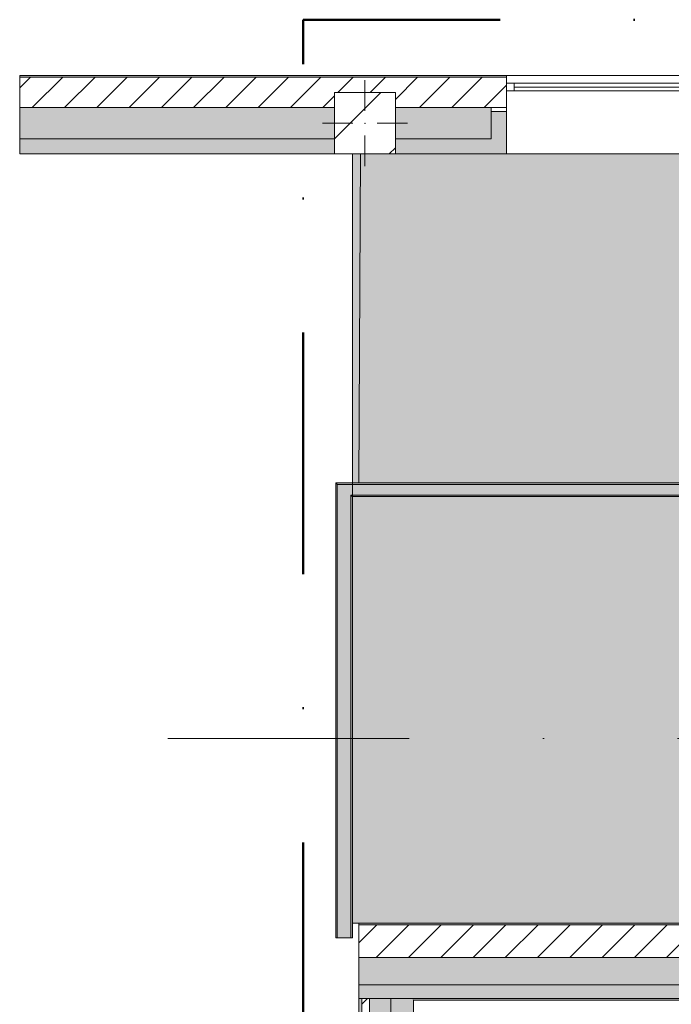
# Model space of a CAD drawing. Header units: millimetres. Extents: x -30280 to 133660, y -81242 to 8968.
# Tile 6 of 45: x -30280 to -25996, y -1726 to 4746. Entities that reach past the tile are written whole.
import ezdxf

# ---------------------------------------------------------------- set-up
doc = ezdxf.new("R2010")
doc.units = ezdxf.units.MM
doc.header["$MEASUREMENT"] = 0
for name, pattern in [('Dot & Dashed', [3351.388812, 1587.5, -881.944444, 0, -881.944368]), ('Punto & Rayas', [3351.388812, 1587.5, -881.944444, 0, -881.944368]), ('Wipeout_Contour', [1000, 0, -1000])]:
    doc.linetypes.add(name, pattern=pattern)
for name, color, linetype, lineweight, true_color in [('01_2D_Ambit_Pluma_Nº__242', 7, 'Continuous', 50, 0xfb0013), ('12_FAÇ_Façana_Pluma_Nº__102', 7, 'Continuous', 5, 0xcccccc), ('12_FAÇ_Façana_Pluma_Nº__174', 7, 'Continuous', 13, 0xe4ad2c), ('12_FAÇ_Façana_Pluma_Nº__176', 7, 'Continuous', 15, 0x93a0c6), ('12_FAÇ_Façana_Pluma_Nº__43', 7, 'Continuous', 5, 0xa4a4a6), ('14_PAV_Paviment existent_Pluma_Nº__197', 7, 'Continuous', 0, 0xffe68e), ('Demolido_07_CR_Cel Ras_Pluma_Nº__102', 7, 'Continuous', 5, 0xcccccc), ('Demolido_12_FAÇ_Façana_Pluma_Nº__102', 7, 'Continuous', 5, 0xcccccc), ('Demolido_12_FAÇ_Façana_Pluma_Nº__176', 7, 'Continuous', 15, 0x93a0c6), ('Ventanas Archicad_Pluma_Nº__23', 7, 'Continuous', 5, 0xa4a4a6), ('Ventanas Archicad_Pluma_Nº__3', 7, 'Continuous', 5, 0xa4a4a4), ('Ventanas Archicad_Pluma_Nº__43', 7, 'Continuous', 5, 0xa4a4a6)]:
    doc.layers.add(name, color=color, linetype=linetype, lineweight=lineweight, true_color=true_color)
for name, color, linetype in [('10_ESTR_Pilars', 7, 'Continuous'), ('12_FAÇ_Façana', 7, 'Continuous'), ('14_PAV_Paviment existent', 7, 'Continuous'), ('16_SEC_Seccions EA', 7, 'Continuous'), ('Demolido_07_CR_Cel Ras', 7, 'Continuous'), ('Demolido_12_FAÇ_Façana', 7, 'Continuous'), ('Ventanas Archicad', 7, 'Continuous')]:
    doc.layers.add(name, color=color, linetype=linetype)
for name, color, linetype, lineweight in [('10_ESTR_Pilars_Pluma_Nº__20', 1, 'Continuous', 5), ('10_ESTR_Pilars_Pluma_Nº__28', 7, 'Continuous', 20), ('10_ESTR_Pilars_Pluma_Nº__42', 8, 'Continuous', 25), ('12_FAÇ_Façana_Pluma_Nº__2', 8, 'Continuous', 5), ('12_FAÇ_Façana_Pluma_Nº__7', 7, 'Continuous', 5), ('14_PAV_Paviment existent_Pluma_Nº__89', 7, 'Continuous', 5), ('16_SEC_Seccions EA_Pluma_Nº__192', 150, 'Continuous', 0), ('Demolido_12_FAÇ_Façana_Pluma_Nº__7', 7, 'Continuous', 5), ('Ventanas Archicad_Pluma_Nº__7', 7, 'Continuous', 5)]:
    doc.layers.add(name, color=color, linetype=linetype, lineweight=lineweight)
pattern_1 = [(45, (0, 0), (-106.066, 106.066), [])]

# ---------------------------------------------------------------- blocks, each defined once
blk = doc.blocks.new('Forjado_1_3', base_point=(5758.9, 1700.9))
at = {"layer": '14_PAV_Paviment existent_Pluma_Nº__197', "linetype": 'Continuous', "lineweight": 0, "true_color": 0x3f3923}
blk.add_hatch(color=39, dxfattribs=at).paths.add_polyline_path([(5758.9, 1700.9), (5758.9, 3863.5), (-28038.7, 3863.5), (-28050.8, 1700.9)])
at = {"layer": '14_PAV_Paviment existent_Pluma_Nº__89', "color": 7, "linetype": 'Continuous', "lineweight": 5, "flags": 128}
blk.add_lwpolyline([(5758.9, 1700.9), (-28050.8, 1700.9), (-28038.7, 3863.5), (5758.9, 3863.5)], close=True, dxfattribs=at)
blk = doc.blocks.new('Forjado_3_3', base_point=(-28092.2, -1194))
at = {"layer": 'Demolido_07_CR_Cel Ras', "linetype": 'Continuous', "lineweight": 0, "true_color": 0x3f3f3f}
blk.add_hatch(color=250, dxfattribs=at).paths.add_polyline_path([(-28092.2, -1194), (-1681.1, -1194), (-1681.1, -12339), (-1971.1, -12439), (-18763.6, -12339), (-18763.6, -17084), (-1670.4, -17244), (5828.9, -17239), (5828.9, -16789), (6428.9, -16799), (6428.9, -12439), (6178.9, -12439), (6061.7, -1189.8), (7253.9, -1194), (7253.9, 3863.5), (-28092.2, 3863.5)])
at = {"layer": 'Demolido_07_CR_Cel Ras_Pluma_Nº__102', "color": 254, "linetype": 'Continuous', "lineweight": 5, "true_color": 0xcccccc, "flags": 128}
blk.add_lwpolyline([(-28092.2, -1194), (-1681.1, -1194), (-1681.1, -12339), (-1971.1, -12439), (-18763.6, -12339), (-18763.6, -17084), (-1670.4, -17244), (5828.9, -17239), (5828.9, -16789), (6428.9, -16799), (6428.9, -12439), (6178.9, -12439), (6061.7, -1189.8), (7253.9, -1194), (7253.9, 3863.5), (-28092.2, 3863.5)], close=True, dxfattribs=at)
blk = doc.blocks.new('Ventana Vertical Multi-Faja 27_4')
at = {"layer": 'Ventanas Archicad_Pluma_Nº__23', "color": 253, "linetype": 'Continuous', "lineweight": 5, "true_color": 0xa4a4a6}
for p, q in [((-600, 0), (-550, 0)), ((-550, 0), (-550, -50)), ((550, -50), (550, 0)), ((550, 0), (600, 0)), ((-550, -50), (-600, -50)), ((600, -50), (550, -50))]:
    blk.add_line(p, q, dxfattribs=at)
at = {"layer": 'Ventanas Archicad_Pluma_Nº__3', "color": 253, "linetype": 'Continuous', "lineweight": 5, "true_color": 0xa4a4a4}
for p, q in [((-600, 50), (600, 50)), ((-550, 0), (550, 0)), ((-550, -25), (550, -25)), ((550, -50), (-550, -50)), ((-600, -465), (600, -465))]:
    blk.add_line(p, q, dxfattribs=at)
at = {"layer": 'Ventanas Archicad_Pluma_Nº__43', "color": 253, "linetype": 'Continuous', "lineweight": 5, "true_color": 0xa4a4a6}
for p, q in [((-600, -160), (-600, -185)), ((600, -160), (600, -185))]:
    blk.add_line(p, q, dxfattribs=at)
at = {"layer": 'Ventanas Archicad_Pluma_Nº__7', "color": 7, "linetype": 'Continuous', "lineweight": 5}
for p, q in [((-600, 50), (-600, 40)), ((-600, 40), (-600, 0)), ((-600, 0), (-600, -50)), ((-600, 0), (-600, -50)), ((600, 50), (600, 40)), ((600, 40), (600, 0)), ((600, 0), (600, -50)), ((600, 0), (600, -50)), ((-600, -50), (-600, -160)), ((600, -50), (600, -160)), ((-600, -185), (-600, -365)), ((-600, -185), (-600, -365)), ((600, -185), (600, -365)), ((600, -185), (600, -365)), ((-600, -365), (-600, -465)), ((-600, -365), (-600, -465)), ((600, -365), (600, -465)), ((600, -365), (600, -465))]:
    blk.add_line(p, q, dxfattribs=at)
blk = doc.blocks.new('Muro_3_3', base_point=(11882.6, 4378.5))
at = {"layer": '12_FAÇ_Façana', "linetype": 'Continuous', "lineweight": 0, "true_color": 0x000000}
h = blk.add_hatch(dxfattribs=at)
h.set_pattern_fill('Yeso_0003', color=18, style=0, pattern_type=2)
h.set_pattern_definition([(0, (0, 0), (0, 375), [0, -375])])
h.paths.add_polyline_path([(-27079.1, 4168.5), (-27179.1, 4168.5), (-27179.1, 4143.5), (-27079.1, 4143.5)])
at = {"layer": '12_FAÇ_Façana_Pluma_Nº__102', "linetype": 'Continuous', "lineweight": 0, "true_color": 0xe5e5e5}
for points in [[(-27179.1, 3963.5), (-27079.1, 3863.5), (-27079.1, 4143.5), (-27179.1, 4143.5)], [(-30280.1, 3963.5), (-30280.1, 3863.5), (-28209.8, 3863.5), (-28209.8, 3963.5)], [(-27809.8, 3963.5), (-27809.8, 3863.5), (-27079.1, 3863.5), (-27179.1, 3963.5)]]:
    blk.add_hatch(color=254, dxfattribs=at).paths.add_polyline_path(points)
at = {"layer": '12_FAÇ_Façana_Pluma_Nº__174', "linetype": 'Continuous', "lineweight": 13, "true_color": 0xe4ad2c}
for points in [[(-30280.1, 3963.5), (-28209.8, 3963.5), (-28209.8, 4168.5), (-30280.1, 4168.5)], [(-27809.8, 4168.5), (-27809.8, 3963.5), (-27179.1, 3963.5), (-27179.1, 4143.5), (-27179.1, 4168.5)]]:
    blk.add_hatch(color=42, dxfattribs=at).paths.add_polyline_path(points)
at = {"layer": '12_FAÇ_Façana_Pluma_Nº__176', "linetype": 'Continuous', "lineweight": 0, "true_color": 0x495063}
blk.add_hatch(color=251, dxfattribs=at).paths.add_polyline_path([(-30280.1, 4368.5), (-27079.1, 4368.5), (-27079.1, 4378.5), (-30280.1, 4378.5)])
at = {"layer": '12_FAÇ_Façana_Pluma_Nº__2', "linetype": 'Continuous', "lineweight": 5}
h = blk.add_hatch(dxfattribs=at)
h.set_pattern_fill('Ceramic_0003', color=8, style=0, pattern_type=2)
h.set_pattern_definition(pattern_1)
h.paths.add_polyline_path([(-30280.1, 4368.5), (-30280.1, 4168.5), (-28209.8, 4168.5), (-28209.8, 4268), (-27809.8, 4268), (-27809.8, 4168.5), (-27079.1, 4168.5), (-27079.1, 4368.5)])
at = {"layer": '12_FAÇ_Façana_Pluma_Nº__43', "color": 253, "linetype": 'Continuous', "lineweight": 5, "true_color": 0xa4a4a6}
for p, q in [((-27179.1, 4168.5), (-27079.1, 4168.5)), ((-27179.1, 4143.5), (-27179.1, 4168.5)), ((-27079.1, 4143.5), (-27179.1, 4143.5)), ((-27079.1, 4168.5), (-27079.1, 4143.5))]:
    blk.add_line(p, q, dxfattribs=at)
at = {"layer": '12_FAÇ_Façana_Pluma_Nº__7', "color": 7, "linetype": 'Continuous', "lineweight": 5}
for p, q in [((-27079.1, 4368.5), (-30280.1, 4368.5)), ((-27079.1, 4378.5), (-27079.1, 4368.5)), ((-27079.1, 4368.5), (-27079.1, 4328.5)), ((-27079.1, 4328.5), (-27079.1, 4278.5)), ((-27079.1, 4278.5), (-27079.1, 4168.5)), ((-28209.8, 4168.5), (-30280.1, 4168.5)), ((-27179.1, 4168.5), (-27809.8, 4168.5)), ((-27179.1, 3963.5), (-27179.1, 4143.5)), ((-27079.1, 4143.5), (-27079.1, 3963.5)), ((-27079.1, 4143.5), (-27079.1, 3963.5)), ((-30280.1, 3963.5), (-28209.8, 3963.5)), ((-27809.8, 3963.5), (-27179.1, 3963.5)), ((-27079.1, 3963.5), (-27079.1, 3863.5)), ((-27079.1, 3963.5), (-27079.1, 3863.5))]:
    blk.add_line(p, q, dxfattribs=at)
at = {"layer": '12_FAÇ_Façana_Pluma_Nº__7', "color": 7, "linetype": 'Continuous', "lineweight": 5, "flags": 128}
for points in [[(-27079.1, 4378.5), (-30280.1, 4378.5)], [(-30280.1, 4378.5), (-30280.1, 3863.5)], [(-30280.1, 3863.5), (-28209.8, 3863.5)], [(-27809.8, 3863.5), (-27079.1, 3863.5)]]:
    blk.add_lwpolyline(points, dxfattribs=at)
at = {"layer": 'Ventanas Archicad', "color": 253, "linetype": 'Continuous', "lineweight": 5, "true_color": 0xa4a4a6, "zscale": 1000}
blk.add_blockref('Ventana Vertical Multi-Faja 27_4', (-26479.1, 4328.5), dxfattribs=at)
blk = doc.blocks.new('Muro_4_3', base_point=(-28050.8, -1194))
at = {"layer": '12_FAÇ_Façana_Pluma_Nº__102', "linetype": 'Continuous', "lineweight": 0, "true_color": 0xe5e5e5}
for points in [[(-28050.8, -1599), (-28050.8, -1689), (-28030.8, -1689), (-28030.8, -1599)], [(-28030.8, -1599), (-28030.8, -1689), (-27980.8, -1689), (-27980.8, -1599)], [(-27980.8, -1599), (-27980.8, -1689), (-27840.8, -1689), (-27840.8, -1599)], [(-27840.8, -1599), (-27840.8, -1689), (-27698, -1689), (-27762.1, -1599)], [(-27698, -1689), (-25366.4, -1689), (-25366.4, -1599), (-27762.1, -1599)], [(-27690.8, -1699), (-25366.4, -1699), (-25366.4, -1689), (-27690.8, -1689)]]:
    blk.add_hatch(color=254, dxfattribs=at).paths.add_polyline_path(points)
at = {"layer": '12_FAÇ_Façana_Pluma_Nº__174', "linetype": 'Continuous', "lineweight": 13, "true_color": 0xe4ad2c}
for points in [[(-28050.8, -1419), (-28050.8, -1599), (-28030.8, -1599), (-28030.8, -1419)], [(-28030.8, -1419), (-28030.8, -1599), (-27980.8, -1599), (-27980.8, -1419)], [(-27980.8, -1419), (-27980.8, -1599), (-27840.8, -1599), (-27840.8, -1488.6), (-27890.5, -1419)], [(-27762.1, -1599), (-25366.4, -1599), (-25366.4, -1419), (-27890.5, -1419)], [(-27762.1, -1599), (-27840.8, -1488.6), (-27840.8, -1599)]]:
    blk.add_hatch(color=42, dxfattribs=at).paths.add_polyline_path(points)
at = {"layer": '12_FAÇ_Façana_Pluma_Nº__176', "linetype": 'Continuous', "lineweight": 0, "true_color": 0x495063}
for points in [[(-28050.8, -1204), (-28043.7, -1204), (-28050.8, -1194)], [(-25366.4, -1194), (-28050.8, -1194), (-28043.7, -1204), (-25366.4, -1204)]]:
    blk.add_hatch(color=251, dxfattribs=at).paths.add_polyline_path(points)
at = {"layer": '12_FAÇ_Façana_Pluma_Nº__2', "linetype": 'Continuous', "lineweight": 5}
h = blk.add_hatch(dxfattribs=at)
h.set_pattern_fill('Ceramic_0003', color=8, style=0, pattern_type=2)
h.set_pattern_definition(pattern_1)
h.paths.add_polyline_path([(-28050.8, -1204), (-28050.8, -1419), (-28030.8, -1419), (-28030.8, -1222), (-28043.7, -1204)])
h = blk.add_hatch(dxfattribs=at)
h.set_pattern_fill('Ceramic_0003', color=8, style=0, pattern_type=2)
h.set_pattern_definition(pattern_1)
h.paths.add_polyline_path([(-27890.5, -1419), (-25366.4, -1419), (-25366.4, -1204), (-28043.7, -1204)])
h = blk.add_hatch(dxfattribs=at)
h.set_pattern_fill('Ceramic_0003', color=8, style=0, pattern_type=2)
h.set_pattern_definition(pattern_1)
h.paths.add_polyline_path([(-27980.8, -1419), (-27980.8, -1292.2), (-28030.8, -1222), (-28030.8, -1419)])
h = blk.add_hatch(dxfattribs=at)
h.set_pattern_fill('Ceramic_0003', color=8, style=0, pattern_type=2)
h.set_pattern_definition(pattern_1)
h.paths.add_polyline_path([(-27890.5, -1419), (-27980.8, -1292.2), (-27980.8, -1419)])
at = {"layer": '12_FAÇ_Façana_Pluma_Nº__7', "color": 7, "linetype": 'Continuous', "lineweight": 5}
for p, q in [((-28043.7, -1204), (-28050.8, -1204)), ((-25366.4, -1204), (-28043.7, -1204)), ((-28030.8, -1419), (-28050.8, -1419)), ((-27980.8, -1419), (-28030.8, -1419)), ((-27890.5, -1419), (-27980.8, -1419)), ((-27890.5, -1419), (-25366.4, -1419)), ((-28030.8, -1599), (-28050.8, -1599)), ((-27980.8, -1599), (-28030.8, -1599)), ((-27840.8, -1599), (-27980.8, -1599)), ((-27762.1, -1599), (-27840.8, -1599)), ((-27762.1, -1599), (-25366.4, -1599)), ((-28030.8, -1689), (-28050.8, -1689)), ((-27980.8, -1689), (-28030.8, -1689)), ((-27840.8, -1689), (-27980.8, -1689)), ((-27698, -1689), (-27840.8, -1689)), ((-27698, -1689), (-25366.4, -1689))]:
    blk.add_line(p, q, dxfattribs=at)
at = {"layer": '12_FAÇ_Façana_Pluma_Nº__7', "color": 7, "linetype": 'Continuous', "lineweight": 5, "flags": 128}
for points in [[(-28050.8, -1194), (-28050.8, -1204)], [(-25366.4, -1194), (-28050.8, -1194)], [(-28050.8, -1204), (-28050.8, -1419)], [(-25366.4, -1204), (-25366.4, -1194)], [(-25366.4, -1419), (-25366.4, -1204)], [(-28050.8, -1419), (-28050.8, -1599)], [(-25366.4, -1599), (-25366.4, -1419)], [(-28050.8, -1599), (-28050.8, -1689)], [(-25366.4, -1689), (-25366.4, -1599)], [(-27690.8, -1699), (-25366.4, -1699)], [(-25366.4, -1699), (-25366.4, -1689)]]:
    blk.add_lwpolyline(points, dxfattribs=at)
blk = doc.blocks.new('Muro_36_3', base_point=(-28050.8, -9965))
at = {"layer": '12_FAÇ_Façana_Pluma_Nº__102', "linetype": 'Continuous', "lineweight": 0, "true_color": 0xe5e5e5}
for points in [[(-27840.8, -1699), (-27690.8, -1699), (-27698, -1689), (-27840.8, -1689)], [(-27690.8, -1699), (-27840.8, -1699), (-27840.8, -6834), (-27817.9, -6834), (-27817.9, -7234), (-27840.8, -7234), (-27840.8, -9965), (-27690.8, -9965)], [(-27698, -1689), (-27690.8, -1699), (-27690.8, -1689)]]:
    blk.add_hatch(color=254, dxfattribs=at).paths.add_polyline_path(points)
at = {"layer": '12_FAÇ_Façana_Pluma_Nº__174', "linetype": 'Continuous', "lineweight": 13, "true_color": 0xe4ad2c}
for points in [[(-27840.8, -1689), (-27980.8, -1689), (-27980.8, -6834), (-27840.8, -6834)], [(-27980.8, -7234), (-27980.8, -9965), (-27840.8, -9965), (-27840.8, -7234)]]:
    blk.add_hatch(color=42, dxfattribs=at).paths.add_polyline_path(points)
at = {"layer": '12_FAÇ_Façana_Pluma_Nº__176', "linetype": 'Continuous', "lineweight": 0, "true_color": 0x495063}
for points in [[(-28030.8, -1689), (-28050.8, -1689), (-28050.8, -6834), (-28030.8, -6834)], [(-28050.8, -7234), (-28050.8, -9965), (-28030.8, -9965), (-28030.8, -7234)]]:
    blk.add_hatch(color=251, dxfattribs=at).paths.add_polyline_path(points)
at = {"layer": '12_FAÇ_Façana_Pluma_Nº__2', "linetype": 'Continuous', "lineweight": 5}
h = blk.add_hatch(dxfattribs=at)
h.set_pattern_fill('Ceramic_0003', color=8, style=0, pattern_type=2)
h.set_pattern_definition(pattern_1)
h.paths.add_polyline_path([(-27980.8, -1689), (-28030.8, -1689), (-28030.8, -6834), (-27980.8, -6834)])
h = blk.add_hatch(dxfattribs=at)
h.set_pattern_fill('Ceramic_0003', color=8, style=0, pattern_type=2)
h.set_pattern_definition(pattern_1)
h.paths.add_polyline_path([(-28030.8, -7234), (-28030.8, -9965), (-27980.8, -9965), (-27980.8, -7234)])
at = {"layer": '12_FAÇ_Façana_Pluma_Nº__7', "color": 7, "linetype": 'Continuous', "lineweight": 5}
for p, q in [((-28030.8, -1689), (-28050.8, -1689)), ((-28030.8, -1689), (-28030.8, -6834)), ((-27980.8, -1689), (-28030.8, -1689)), ((-27980.8, -1689), (-27980.8, -6834)), ((-27840.8, -1689), (-27980.8, -1689)), ((-27840.8, -1689), (-27840.8, -1699)), ((-27698, -1689), (-27840.8, -1689)), ((-27840.8, -1699), (-27840.8, -6834)), ((-28030.8, -7234), (-28030.8, -9965)), ((-27980.8, -7234), (-27980.8, -9965)), ((-27840.8, -7234), (-27840.8, -9965))]:
    blk.add_line(p, q, dxfattribs=at)
at = {"layer": '12_FAÇ_Façana_Pluma_Nº__7', "color": 7, "linetype": 'Continuous', "lineweight": 5, "flags": 128}
for points in [[(-28050.8, -1689), (-28050.8, -6834)], [(-27690.8, -9965), (-27690.8, -1699)], [(-28050.8, -7234), (-28050.8, -9965)], [(-27840.8, -9965), (-27870.8, -9965)], [(-27690.8, -9965), (-27720.8, -9965)]]:
    blk.add_lwpolyline(points, dxfattribs=at)
blk = doc.blocks.new('Muro_92_3', base_point=(-28092.2, 1610.9))
at = {"layer": 'Demolido_12_FAÇ_Façana_Pluma_Nº__102', "linetype": 'Continuous', "lineweight": 0, "true_color": 0xe5e5e5}
for points in [[(-23961.1, 1690.9), (-28102.2, 1690.9), (-28102.2, 1620.9), (-23961.1, 1620.9)], [(-23871.1, 1690.9), (-23961.1, 1690.9), (-23961.1, 1620.9), (-23871.1, 1620.9)], [(-23871.1, 1620.9), (-18871.1, 1620.9), (-18871.1, 1690.9), (-23871.1, 1690.9)], [(-18871.1, 1690.9), (-18871.1, 1620.9), (-18861.1, 1620.9), (-18861.1, 1690.9)]]:
    blk.add_hatch(color=254, dxfattribs=at).paths.add_polyline_path(points)
at = {"layer": 'Demolido_12_FAÇ_Façana_Pluma_Nº__176', "linetype": 'Continuous', "lineweight": 0, "true_color": 0x495063}
for points in [[(-28202.2, 1690.9), (-28192.2, 1690.9), (-28192.2, 1692.7), (-28202.2, 1700.9)], [(-28202.2, 1700.9), (-28192.2, 1692.7), (-28192.2, 1700.9)], [(-28192.2, 1692.7), (-28190, 1690.9), (-18871.1, 1690.9), (-18871.1, 1700.9), (-28192.2, 1700.9)], [(-28190, 1690.9), (-28192.2, 1692.7), (-28192.2, 1690.9)], [(-28102.2, 1620.9), (-28102.2, 1619), (-28092.2, 1610.9), (-28092.2, 1620.9)], [(-28092.2, 1610.9), (-28102.2, 1619), (-28102.2, 1610.9)], [(-23971.1, 1620.9), (-28092.2, 1620.9), (-28092.2, 1610.9), (-23971.1, 1610.9)], [(-23961.1, 1620.9), (-23971.1, 1620.9), (-23971.1, 1610.9), (-23961.1, 1610.9)], [(-23861.1, 1620.9), (-23871.1, 1620.9), (-23871.1, 1610.9), (-23861.1, 1610.9)], [(-23861.1, 1610.9), (-18871.1, 1610.9), (-18871.1, 1620.9), (-23861.1, 1620.9)]]:
    blk.add_hatch(color=251, dxfattribs=at).paths.add_polyline_path(points)
at = {"layer": 'Demolido_12_FAÇ_Façana_Pluma_Nº__7', "color": 7, "linetype": 'Continuous', "lineweight": 5}
for p, q in [((-28190, 1690.9), (-28192.2, 1690.9)), ((-28102.2, 1690.9), (-28190, 1690.9)), ((-23961.1, 1690.9), (-28102.2, 1690.9)), ((-23871.1, 1690.9), (-23961.1, 1690.9)), ((-18871.1, 1690.9), (-23871.1, 1690.9)), ((-18861.1, 1690.9), (-18871.1, 1690.9)), ((-28102.2, 1620.9), (-28102.2, 1619)), ((-28102.2, 1620.9), (-23961.1, 1620.9)), ((-28102.2, 1619), (-28102.2, 1610.9)), ((-23961.1, 1620.9), (-23961.1, 1610.9)), ((-23871.1, 1610.9), (-23871.1, 1620.9)), ((-23871.1, 1620.9), (-18871.1, 1620.9)), ((-18871.1, 1620.9), (-18861.1, 1620.9))]:
    blk.add_line(p, q, dxfattribs=at)
at = {"layer": 'Demolido_12_FAÇ_Façana_Pluma_Nº__7', "color": 7, "linetype": 'Continuous', "lineweight": 5, "flags": 128}
for points in [[(-28202.2, 1700.9), (-28202.2, 1690.9)], [(-18871.1, 1700.9), (-28202.2, 1700.9)], [(-28092.2, 1610.9), (-23971.1, 1610.9)], [(-23861.1, 1610.9), (-18871.1, 1610.9)]]:
    blk.add_lwpolyline(points, dxfattribs=at)
blk = doc.blocks.new('Muro_96_3', base_point=(-28092.2, -1289))
at = {"layer": 'Demolido_12_FAÇ_Façana_Pluma_Nº__102', "linetype": 'Continuous', "lineweight": 0, "true_color": 0xe5e5e5}
for points in [[(-28192.2, 1690.9), (-28192.2, 1620.9), (-28104.4, 1620.9), (-28190, 1690.9)], [(-28102.2, 1690.9), (-28190, 1690.9), (-28104.4, 1620.9), (-28102.2, 1620.9)], [(-28192.2, 1620.9), (-28192.2, -1289), (-28102.2, -1289), (-28102.2, 1619), (-28104.4, 1620.9)], [(-28102.2, 1620.9), (-28104.4, 1620.9), (-28102.2, 1619)]]:
    blk.add_hatch(color=254, dxfattribs=at).paths.add_polyline_path(points)
at = {"layer": 'Demolido_12_FAÇ_Façana_Pluma_Nº__176', "linetype": 'Continuous', "lineweight": 0, "true_color": 0x495063}
for points in [[(-28202.2, 1690.9), (-28202.2, -1289), (-28192.2, -1289), (-28192.2, 1690.9)], [(-28102.2, 1610.9), (-28102.2, -1289), (-28092.2, -1289), (-28092.2, 1610.9)]]:
    blk.add_hatch(color=251, dxfattribs=at).paths.add_polyline_path(points)
at = {"layer": 'Demolido_12_FAÇ_Façana_Pluma_Nº__7', "color": 7, "linetype": 'Continuous', "lineweight": 5}
for p, q in [((-28192.2, 1690.9), (-28192.2, 1620.9)), ((-28190, 1690.9), (-28192.2, 1690.9)), ((-28102.2, 1690.9), (-28190, 1690.9)), ((-28192.2, 1620.9), (-28192.2, -1289)), ((-28102.2, 1620.9), (-28102.2, 1619)), ((-28102.2, 1619), (-28102.2, 1610.9)), ((-28102.2, -1289), (-28102.2, 1610.9))]:
    blk.add_line(p, q, dxfattribs=at)
at = {"layer": 'Demolido_12_FAÇ_Façana_Pluma_Nº__7', "color": 7, "linetype": 'Continuous', "lineweight": 5, "flags": 128}
for points in [[(-28202.2, 1690.9), (-28202.2, -1289)], [(-28092.2, -1289), (-28092.2, 1610.9)], [(-28192.2, -1289), (-28202.2, -1289)], [(-28102.2, -1289), (-28192.2, -1289)], [(-28092.2, -1289), (-28102.2, -1289)]]:
    blk.add_lwpolyline(points, dxfattribs=at)
blk = doc.blocks.new('Pilar_36_3', base_point=(-28009.8, 4065.7))
at = {"color": 254, "linetype": 'Wipeout_Contour', "lineweight": 0, "ltscale": 113216.11852}
blk.add_wipeout([(-28209.8, 3863.5), (-27809.8, 3863.5), (-27809.8, 4268), (-28209.8, 4268)], dxfattribs=at).dxf.layer = '10_ESTR_Pilars'
at = {"layer": '10_ESTR_Pilars_Pluma_Nº__42', "linetype": 'Continuous', "lineweight": 25}
h = blk.add_hatch(dxfattribs=at)
h.set_pattern_fill('00_GCT_trama_45º_e1_400__07', color=8, style=0, pattern_type=2)
h.set_pattern_definition([(45, (0, 0), (-229.8097, 229.8097), [])])
h.paths.add_polyline_path([(-28209.8, 3863.5), (-27809.8, 3863.5), (-27809.8, 4268), (-28209.8, 4268)])
at = {"layer": '10_ESTR_Pilars_Pluma_Nº__20', "color": 1, "linetype": 'Continuous', "lineweight": 5}
for p, q in [((-28009.8, 4145.7), (-28009.8, 4348)), ((-28089.8, 4065.7), (-28289.8, 4065.7)), ((-27929.8, 4065.7), (-27729.8, 4065.7)), ((-28009.8, 3985.7), (-28009.8, 3783.5))]:
    blk.add_line(p, q, dxfattribs=at)
blk.add_point((-28009.8, 4065.7), dxfattribs=at)
at = {"layer": '10_ESTR_Pilars_Pluma_Nº__28', "color": 7, "linetype": 'Continuous', "lineweight": 20, "flags": 128}
blk.add_lwpolyline([(-28209.8, 3863.5), (-27809.8, 3863.5), (-27809.8, 4268), (-28209.8, 4268)], close=True, dxfattribs=at)
blk = doc.blocks.new('Plano de Corte_1_3', base_point=(-29305.8, 20.2))
at = {"layer": '16_SEC_Seccions EA_Pluma_Nº__192', "color": 150, "linetype": 'Dot & Dashed', "lineweight": 0}
blk.add_line((-29305.8, 20.2), (8307.2, 20.2), dxfattribs=at)

msp = doc.modelspace()

# ---------------------------------------------------------------- linework, layer by layer
at = {"layer": '01_2D_Ambit_Pluma_Nº__242', "color": 1, "linetype": 'Punto & Rayas', "lineweight": 50, "true_color": 0xfb0013, "flags": 128}
msp.add_lwpolyline([(-28416.579, -2249.593), (-28416.579, 4745.928), (7590.116, 4745.928), (7590.116, -1864.54), (6642.921, -1864.54), (6642.921, -11392.724), (6642.921, -17756.595), (-18985.875, -17756.595), (-18985.875, -11834.879), (-2447.904, -11834.879), (-2447.904, -2249.593)], close=True, dxfattribs=at)

# ---------------------------------------------------------------- block references
at = {"layer": '12_FAÇ_Façana', "color": 7, "lineweight": 20}
for name, p in [('Muro_3_3', (11882.64, 4378.454)), ('Muro_4_3', (-28050.848, -1193.976)), ('Muro_36_3', (-28050.848, -9964.976))]:
    msp.add_blockref(name, p, dxfattribs=at)
at = {"layer": '14_PAV_Paviment existent', "color": 7, "linetype": 'Continuous', "lineweight": 5}
msp.add_blockref('Forjado_1_3', (5758.891, 1700.853), dxfattribs=at)
at = {"layer": 'Demolido_07_CR_Cel Ras', "color": 254, "linetype": 'Continuous', "lineweight": 5, "true_color": 0xcccccc}
msp.add_blockref('Forjado_3_3', (-28092.187, -1193.976), dxfattribs=at)
at = {"layer": 'Demolido_12_FAÇ_Façana', "color": 7, "lineweight": 20}
for name, p in [('Muro_92_3', (-28092.187, 1610.853)), ('Muro_96_3', (-28092.187, -1288.976))]:
    msp.add_blockref(name, p, dxfattribs=at)

# ---------------------------------------------------------------- next in the draw order: block references
at = {"layer": '10_ESTR_Pilars', "color": 7, "lineweight": 20}
msp.add_blockref('Pilar_36_3', (-28009.765, 4065.732), dxfattribs=at)
at = {"layer": '16_SEC_Seccions EA', "color": 150, "lineweight": 0}
msp.add_blockref('Plano de Corte_1_3', (-29305.766, 20.229), dxfattribs=at)

doc.saveas('drawing.dxf')
